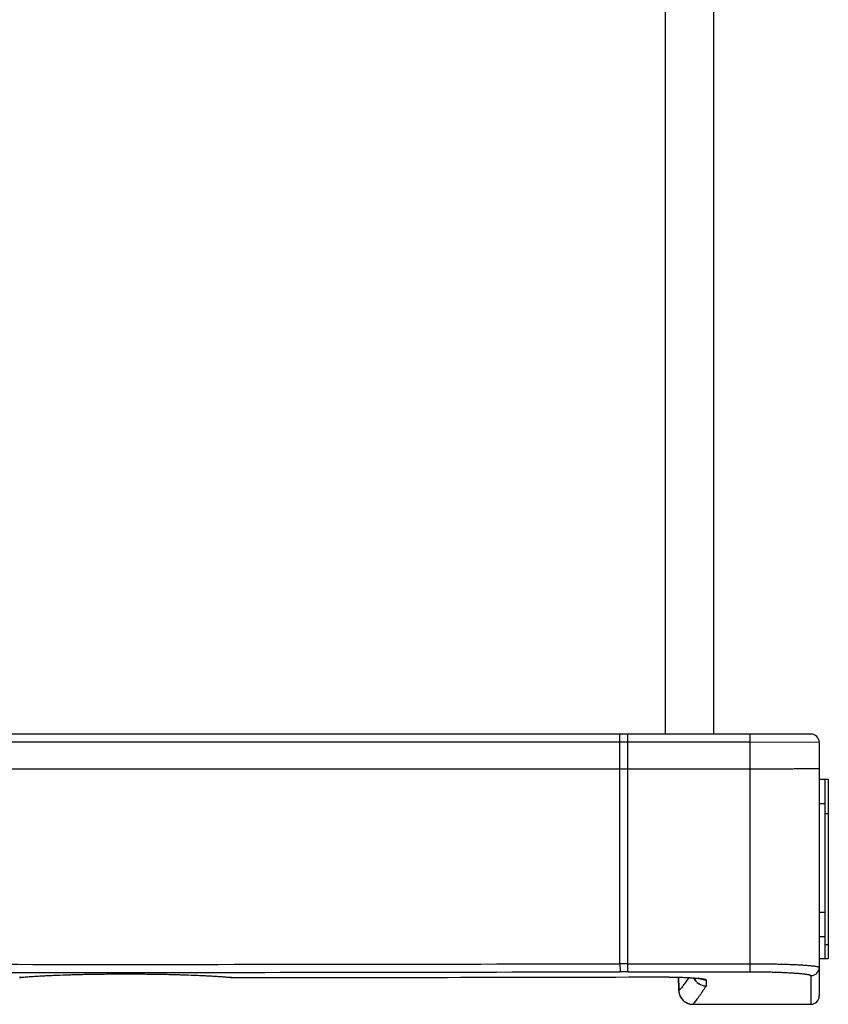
# Model space of a CAD drawing. Header units: inches. Extents: x 0 to 34, y 0 to 22.
# Tile 24 of 42: x 22.3 to 23.5, y 4 to 5.4. Entities that reach past the tile are written whole.
import ezdxf

# ---------------------------------------------------------------- set-up
doc = ezdxf.new("R2010")
doc.units = ezdxf.units.IN
doc.header["$LTSCALE"] = 1.87
doc.header["$MEASUREMENT"] = 0
doc.layers.get('0').update_dxf_attribs({"linetype": 'CONTINUOUS'})

msp = doc.modelspace()

# ---------------------------------------------------------------- linework, layer by layer
at = {"color": 7, "linetype": 'CONTINUOUS'}
for p, q in [((23.2285, 4.3424), (23.2285, 12.0794)), ((23.2985, 4.3424), (23.2985, 12.0794)), ((23.439, 4.3424), (21.5231, 4.3424)), ((23.1745, 3.9992), (23.1745, 4.3424)), ((23.351, 3.9992), (23.351, 4.3424)), ((23.351, 4.3306), (21.6118, 4.3306)), ((23.1626, 4.2924), (23.1626, 4.3306)), ((23.451, 4.3304), (23.351, 4.3306)), ((23.451, 4.3304), (23.451, 3.9642)), ((21.6074, 4.2924), (23.351, 4.2924)), ((23.1629, 4.0109), (23.1626, 4.2924)), ((23.451, 4.2774), (23.464, 4.2774)), ((23.459, 4.2774), (23.459, 4.0182)), ((23.464, 4.2774), (23.464, 4.0182)), ((23.451, 4.2424), (23.459, 4.2424)), ((23.459, 4.2276), (23.464, 4.2276)), ((23.451, 4.0852), (23.459, 4.0852)), ((23.451, 4.0503), (23.459, 4.0503)), ((23.459, 4.0384), (23.464, 4.0384)), ((23.1745, 4.0109), (23.351, 4.0109)), ((23.451, 4.0182), (23.464, 4.0182)), ((23.1745, 3.9992), (23.351, 3.9992)), ((22.2972, 3.9911), (22.3018, 3.9915)), ((22.6007, 3.9911), (22.6017, 3.991)), ((22.6016, 3.9911), (22.6077, 3.9909)), ((22.6079, 3.9909), (22.6077, 3.9908)), ((22.6077, 3.9909), (22.6079, 3.9909)), ((22.608, 3.9908), (22.814, 3.991)), ((22.6089, 3.9909), (22.6089, 3.9908)), ((22.6089, 3.9909), (22.6147, 3.9909)), ((22.6147, 3.9909), (22.6147, 3.9908)), ((22.814, 3.991), (23.0138, 3.9913)), ((23.0138, 3.9913), (23.2169, 3.9918)), ((23.213, 3.9918), (23.2131, 3.9918)), ((23.2446, 3.9914), (23.2505, 3.9912)), ((23.2475, 3.9913), (23.2479, 3.9747)), ((23.2479, 3.9747), (23.2475, 3.9913)), ((23.2505, 3.9912), (23.2556, 3.991)), ((23.2556, 3.991), (23.26, 3.9908)), ((23.26, 3.9908), (23.2637, 3.9906)), ((23.2873, 3.9876), (23.2875, 3.979)), ((23.439, 3.9936), (23.439, 3.9522)), ((23.2479, 3.9747), (23.248, 3.9736)), ((23.2479, 3.9746), (23.2479, 3.9747)), ((23.2479, 3.9746), (23.2479, 3.9747)), ((23.248, 3.9742), (23.2479, 3.9746)), ((23.2481, 3.9719), (23.248, 3.9742)), ((23.248, 3.9741), (23.248, 3.9724)), ((23.248, 3.9732), (23.248, 3.9724)), ((23.248, 3.9724), (23.2481, 3.9715)), ((23.248, 3.9724), (23.248, 3.972)), ((23.248, 3.9717), (23.2481, 3.9714)), ((23.2481, 3.9715), (23.2481, 3.9711)), ((23.2481, 3.9712), (23.2481, 3.9709)), ((23.2481, 3.9709), (23.2481, 3.9706)), ((23.2481, 3.9706), (23.2482, 3.9702)), ((23.2482, 3.9703), (23.2482, 3.9699)), ((23.2482, 3.9699), (23.2482, 3.9695)), ((23.2482, 3.9696), (23.2483, 3.9691)), ((23.2483, 3.9692), (23.2484, 3.9687)), ((23.2484, 3.9688), (23.2485, 3.9683)), ((23.2484, 3.9683), (23.2486, 3.9678)), ((23.2486, 3.9678), (23.2487, 3.9673)), ((23.2875, 3.979), (23.2874, 3.9788)), ((23.2488, 3.9669), (23.2489, 3.9664)), ((23.2489, 3.9664), (23.2491, 3.9659)), ((23.2492, 3.9655), (23.2495, 3.9649)), ((23.2494, 3.965), (23.2497, 3.9644)), ((23.2496, 3.9645), (23.2499, 3.9639)), ((23.2499, 3.964), (23.2501, 3.9634)), ((23.2501, 3.9634), (23.2504, 3.9629)), ((23.2503, 3.9629), (23.2507, 3.9624)), ((23.2506, 3.9624), (23.2509, 3.9619)), ((23.2509, 3.9619), (23.2513, 3.9614)), ((23.2512, 3.9614), (23.2516, 3.9609)), ((23.2516, 3.9609), (23.252, 3.9604)), ((23.2519, 3.9604), (23.2523, 3.9599)), ((23.2523, 3.9599), (23.2527, 3.9594)), ((23.2527, 3.9594), (23.2532, 3.9589)), ((23.2531, 3.9589), (23.2536, 3.9584)), ((23.2536, 3.9584), (23.2541, 3.9579)), ((23.2541, 3.9579), (23.2546, 3.9574)), ((23.2546, 3.9574), (23.2552, 3.9569)), ((23.2551, 3.957), (23.2558, 3.9565)), ((23.2557, 3.9565), (23.2564, 3.956)), ((23.2563, 3.956), (23.257, 3.9556)), ((23.257, 3.9556), (23.2577, 3.9551)), ((23.2576, 3.9552), (23.2584, 3.9547)), ((23.2583, 3.9547), (23.2591, 3.9543)), ((23.259, 3.9544), (23.2598, 3.954)), ((23.2598, 3.954), (23.2606, 3.9536)), ((23.2606, 3.9537), (23.2614, 3.9533)), ((23.2614, 3.9533), (23.2623, 3.9531)), ((23.2623, 3.9531), (23.2632, 3.9528)), ((23.2632, 3.9528), (23.2641, 3.9526)), ((23.2641, 3.9526), (23.265, 3.9524)), ((23.265, 3.9524), (23.266, 3.9523)), ((23.267, 3.9522), (23.2681, 3.9522)), ((23.2681, 3.9522), (23.439, 3.9522)), ((23.2681, 3.9522), (23.2681, 3.9522))]:
    msp.add_line(p, q, dxfattribs=at)
for points in [[(22.3018, 3.9915), (22.3071, 3.9919), (22.3127, 3.9924), (22.3187, 3.9927), (22.325, 3.9931), (22.3317, 3.9935), (22.3387, 3.9938), (22.346, 3.9941), (22.3536, 3.9944), (22.3614, 3.9947), (22.3694, 3.995), (22.3777, 3.9952), (22.3861, 3.9954), (22.3947, 3.9956), (22.4035, 3.9958), (22.4124, 3.9959), (22.4213, 3.996), (22.4303, 3.9961), (22.4394, 3.9961), (22.4485, 3.9961), (22.4577, 3.9961), (22.4667, 3.9961), (22.4758, 3.996), (22.4848, 3.9959), (22.4936, 3.9958), (22.5024, 3.9956), (22.511, 3.9954), (22.5194, 3.9952), (22.5276, 3.995), (22.5357, 3.9947), (22.5435, 3.9944), (22.551, 3.9941), (22.5583, 3.9938), (22.5653, 3.9935), (22.572, 3.9931), (22.5784, 3.9927), (22.5844, 3.9924), (22.59, 3.992), (22.5952, 3.9915), (22.6007, 3.9911)], [(22.2954, 3.991), (22.2964, 3.9911), (22.2972, 3.9911)], [(22.6017, 3.991), (22.6027, 3.991), (22.6038, 3.9909), (22.6048, 3.9909), (22.6059, 3.9909), (22.6069, 3.9908), (22.608, 3.9908)], [(23.2168, 3.9918), (23.2213, 3.9917), (23.2258, 3.9917), (23.2301, 3.9917), (23.2341, 3.9916), (23.2379, 3.9915), (23.2414, 3.9915), (23.2446, 3.9914)], [(23.2637, 3.9906), (23.267, 3.9904), (23.2685, 3.9903), (23.2699, 3.9902), (23.2712, 3.9901), (23.2724, 3.99), (23.2735, 3.9899), (23.2745, 3.9898), (23.2755, 3.9898), (23.2764, 3.9897), (23.2772, 3.9896), (23.2779, 3.9895), (23.2785, 3.9894), (23.2791, 3.9893), (23.2795, 3.9893), (23.2799, 3.9892), (23.2802, 3.9891), (23.2805, 3.9891), (23.2806, 3.9891), (23.2806, 3.9891)], [(23.2485, 3.9679), (23.2487, 3.9674), (23.2488, 3.9669)], [(23.2489, 3.9664), (23.2491, 3.966), (23.2493, 3.9654)], [(23.266, 3.9523), (23.267, 3.9522), (23.2681, 3.9522)]]:
    msp.add_lwpolyline(points, dxfattribs=at)
for centre, radius, start, end in [((23.439, 4.3304), 0.012, 0, 89.9917), ((22.4485, 278.6996), 274.6897, 269.850994, 270.149006), ((23.1745, -0.6235), 4.6344, 90, 90.1435), ((22.4485, 278.93), 274.9317, 269.851026, 270.148974), ((23.1745, -0.2609), 4.2601, 90, 90.1497), ((23.4391, 4.0056), 0.012, 269.9388, 359.9387), ((22.3449, 3.4428), 0.5505, 94.9751, 95.1577), ((22.296, 4.0049), 0.0138, 267.6896, 275.1453), ((22.6011, 4.0049), 0.0138, 264.8443, 272.3013), ((22.5513, 3.4331), 0.5602, 84.8438, 85.0231), ((22.6087, 4.1), 0.1091, 269.5536, 270.0859), ((22.4522, 301.6514), 297.6606, 270.031273, 270.146446), ((23.2874, 3.9988), 0.02, 205.2566, 269.8971), ((23.2875, 3.999), 0.02, 205.8841, 270.0219), ((23.2873, 4.0076), 0.02, 246.0042, 270.0042), ((23.2681, 3.9722), 0.02, 181.0262, 269.9773), ((23.439, 3.9642), 0.012, 269.9939, 359.9939)]:
    msp.add_arc(centre, radius, start, end, dxfattribs=at)
for points, knots in [([(23.1626, 4.3306), (23.1626, 4.3314), (23.1626, 4.3329), (23.1627, 4.3348), (23.1627, 4.3362), (23.1627, 4.3372), (23.1628, 4.3381), (23.1628, 4.339), (23.1628, 4.3397), (23.1629, 4.3404), (23.1629, 4.341), (23.1629, 4.3414), (23.163, 4.3417), (23.163, 4.3419), (23.163, 4.3421), (23.163, 4.3422), (23.163, 4.3422), (23.163, 4.3423), (23.1631, 4.3423), (23.1631, 4.3424), (23.1631, 4.3424), (23.1631, 4.3424), (23.1631, 4.3424), (23.1631, 4.3424)], [0, 0, 0, 0, 0.195389, 0.382782, 0.471265, 0.555151, 0.633653, 0.706035, 0.771618, 0.82979, 0.880011, 0.921818, 0.939446, 0.954839, 0.967965, 0.973672, 0.978806, 0.987351, 0.990768, 0.993623, 0.995927, 0.997711, 1, 1, 1, 1]), ([(23.351, 4.2924), (23.3543, 4.2924), (23.3608, 4.2924), (23.3705, 4.2924), (23.38, 4.2925), (23.3892, 4.2925), (23.398, 4.2925), (23.4064, 4.2925), (23.4143, 4.2925), (23.4205, 4.2926), (23.4251, 4.2926), (23.4283, 4.2926), (23.4313, 4.2926), (23.4341, 4.2926), (23.4367, 4.2926), (23.4392, 4.2927), (23.4414, 4.2927), (23.4434, 4.2927), (23.4449, 4.2927), (23.446, 4.2927), (23.4467, 4.2927), (23.4474, 4.2928), (23.448, 4.2928), (23.4486, 4.2928), (23.4491, 4.2928), (23.4495, 4.2928), (23.4499, 4.2928), (23.4502, 4.2928), (23.4504, 4.2928), (23.4506, 4.2928), (23.4507, 4.2928), (23.4508, 4.2928), (23.4508, 4.2928), (23.4509, 4.2929), (23.451, 4.2929), (23.451, 4.2929), (23.451, 4.2929), (23.451, 4.2929), (23.451, 4.2929), (23.451, 4.2929), (23.451, 4.2929)], [0, 0, 0, 0, 0.098023, 0.195101, 0.290299, 0.3827, 0.471413, 0.555584, 0.634402, 0.707109, 0.74095, 0.773005, 0.803197, 0.831455, 0.857709, 0.881898, 0.903962, 0.923848, 0.941509, 0.949492, 0.956903, 0.963738, 0.969992, 0.975662, 0.980745, 0.985237, 0.989136, 0.99244, 0.993868, 0.995147, 0.996276, 0.997255, 0.998084, 0.998763, 0.999292, 0.999673, 0.999807, 0.999905, 0.999967, 1, 1, 1, 1]), ([(23.1629, 4.0109), (23.1629, 4.0101), (23.1629, 4.0087), (23.163, 4.0066), (23.163, 4.0049), (23.163, 4.0037), (23.1631, 4.0029), (23.1631, 4.0021), (23.1631, 4.0014), (23.1632, 4.0008), (23.1632, 4.0003), (23.1632, 3.9999), (23.1633, 3.9997), (23.1633, 3.9996), (23.1633, 3.9994), (23.1633, 3.9993), (23.1634, 3.9993), (23.1634, 3.9992), (23.1634, 3.9992)], [0, 0, 0, 0, 0.188295, 0.36927, 0.53677, 0.613663, 0.6851, 0.750472, 0.809227, 0.860866, 0.904958, 0.94114, 0.956172, 0.969127, 0.979985, 0.988738, 0.995393, 1, 1, 1, 1]), ([(23.351, 4.0109), (23.3543, 4.0109), (23.3608, 4.0109), (23.3705, 4.0108), (23.38, 4.0106), (23.3892, 4.0105), (23.3981, 4.0102), (23.4065, 4.01), (23.4143, 4.0097), (23.4216, 4.0093), (23.4272, 4.009), (23.4313, 4.0087), (23.4342, 4.0085), (23.4368, 4.0083), (23.4392, 4.008), (23.4414, 4.0078), (23.4434, 4.0076), (23.4451, 4.0073), (23.4465, 4.0071), (23.4474, 4.0069), (23.448, 4.0068), (23.4486, 4.0067), (23.4491, 4.0066), (23.4496, 4.0064), (23.4499, 4.0063), (23.4503, 4.0062), (23.4505, 4.0061), (23.4508, 4.0059), (23.4509, 4.0058), (23.451, 4.0057), (23.451, 4.0057), (23.451, 4.0056), (23.451, 4.0056), (23.451, 4.0056)], [0, 0, 0, 0, 0.097659, 0.194371, 0.2892, 0.381229, 0.469571, 0.553376, 0.631843, 0.704223, 0.769832, 0.799902, 0.828054, 0.854223, 0.878348, 0.900376, 0.920258, 0.937951, 0.953421, 0.960313, 0.96664, 0.972401, 0.977595, 0.982224, 0.986289, 0.989797, 0.992761, 0.995199, 0.997151, 0.997969, 0.9987, 0.999367, 1, 1, 1, 1]), ([(22.2972, 3.9913), (22.2994, 3.9914), (22.3039, 3.9918), (22.3111, 3.9923), (22.3187, 3.9928), (22.3268, 3.9933), (22.3353, 3.9937), (22.3475, 3.9943), (22.3601, 3.9947), (22.3732, 3.9951), (22.387, 3.9955), (22.4048, 3.9958), (22.4265, 3.9961), (22.4485, 3.9962), (22.4706, 3.9961), (22.4923, 3.9958), (22.5101, 3.9955), (22.5239, 3.9951), (22.537, 3.9947), (22.5496, 3.9943), (22.5618, 3.9937), (22.5703, 3.9933), (22.5784, 3.9928), (22.586, 3.9923), (22.5931, 3.9918), (22.5977, 3.9914), (22.5999, 3.9913)], [0, 0, 0, 0, 0.021822, 0.045373, 0.070585, 0.097361, 0.125597, 0.15519, 0.218009, 0.250999, 0.284886, 0.354856, 0.426905, 0.500001, 0.573096, 0.645145, 0.715115, 0.749002, 0.781993, 0.844811, 0.874403, 0.90264, 0.929416, 0.954625, 0.978178, 1, 1, 1, 1]), ([(23.351, 3.9992), (23.3539, 3.9992), (23.3597, 3.9992), (23.3682, 3.9991), (23.3766, 3.999), (23.3847, 3.9988), (23.3925, 3.9985), (23.3998, 3.9983), (23.4068, 3.9979), (23.4131, 3.9975), (23.4189, 3.9971), (23.4233, 3.9968), (23.4265, 3.9964), (23.4286, 3.9962), (23.4306, 3.996), (23.4323, 3.9957), (23.4339, 3.9955), (23.4352, 3.9952), (23.4362, 3.995), (23.4369, 3.9948), (23.4373, 3.9947), (23.4377, 3.9945), (23.4381, 3.9944), (23.4384, 3.9943), (23.4386, 3.9941), (23.4388, 3.994), (23.4389, 3.9939), (23.439, 3.9937), (23.439, 3.9936), (23.439, 3.9936), (23.439, 3.9936)], [0, 0, 0, 0, 0.097533, 0.19412, 0.288818, 0.380716, 0.468917, 0.552588, 0.630928, 0.70318, 0.768686, 0.826815, 0.852949, 0.877054, 0.899078, 0.918967, 0.936677, 0.952183, 0.965465, 0.971269, 0.976514, 0.981202, 0.985338, 0.98893, 0.991995, 0.994564, 0.996688, 0.998451, 0.99924, 1, 1, 1, 1]), ([(23.2131, 3.9918), (23.2166, 3.9918), (23.2235, 3.9918), (23.2337, 3.9917), (23.2436, 3.9915), (23.2529, 3.9912), (23.2601, 3.9909), (23.2654, 3.9906), (23.2691, 3.9904), (23.2724, 3.9901), (23.2754, 3.9899), (23.2782, 3.9896), (23.2799, 3.9894), (23.2806, 3.9893)], [0, 0, 0, 0, 0.154859, 0.307308, 0.454052, 0.591924, 0.717985, 0.775716, 0.829515, 0.879098, 0.924184, 0.964545, 1, 1, 1, 1]), ([(23.2624, 3.9906), (23.2617, 3.9896), (23.2603, 3.9875), (23.2583, 3.9846), (23.2563, 3.9819), (23.2545, 3.9795), (23.2528, 3.9773), (23.2511, 3.9752), (23.2496, 3.9735), (23.2486, 3.9724), (23.2481, 3.9719)], [0, 0, 0, 0, 0.160358, 0.310535, 0.450559, 0.580464, 0.700294, 0.810105, 0.909974, 1, 1, 1, 1]), ([(23.2806, 3.9893), (23.2812, 3.9893), (23.2821, 3.9891), (23.2835, 3.9889), (23.2845, 3.9887), (23.2852, 3.9886), (23.2856, 3.9885), (23.286, 3.9884), (23.2863, 3.9883), (23.2866, 3.9881), (23.2869, 3.988), (23.2871, 3.9879), (23.2872, 3.9878), (23.2873, 3.9877), (23.2873, 3.9877), (23.2873, 3.9876), (23.2873, 3.9876), (23.2873, 3.9876)], [0, 0, 0, 0, 0.220895, 0.414346, 0.579862, 0.652074, 0.71725, 0.775399, 0.826553, 0.870771, 0.908169, 0.939005, 0.963782, 0.974189, 0.983501, 0.991984, 1, 1, 1, 1]), ([(23.2874, 3.9788), (23.2864, 3.9772), (23.2845, 3.9743), (23.2817, 3.97), (23.2791, 3.9662), (23.2766, 3.9626), (23.2742, 3.9595), (23.2721, 3.9567), (23.2703, 3.9547), (23.269, 3.9532), (23.2684, 3.9525), (23.2681, 3.9522)], [0, 0, 0, 0, 0.166643, 0.321303, 0.464005, 0.594786, 0.713694, 0.820796, 0.916184, 0.959529, 1, 1, 1, 1])]:
    msp.add_open_spline(points, degree=3, knots=knots, dxfattribs=at)
msp.add_open_spline([(23.213, 3.9918), (23.2131, 3.9918), (23.2131, 3.9918), (23.2131, 3.9918)], degree=3, dxfattribs=at)

doc.saveas('drawing.dxf')
